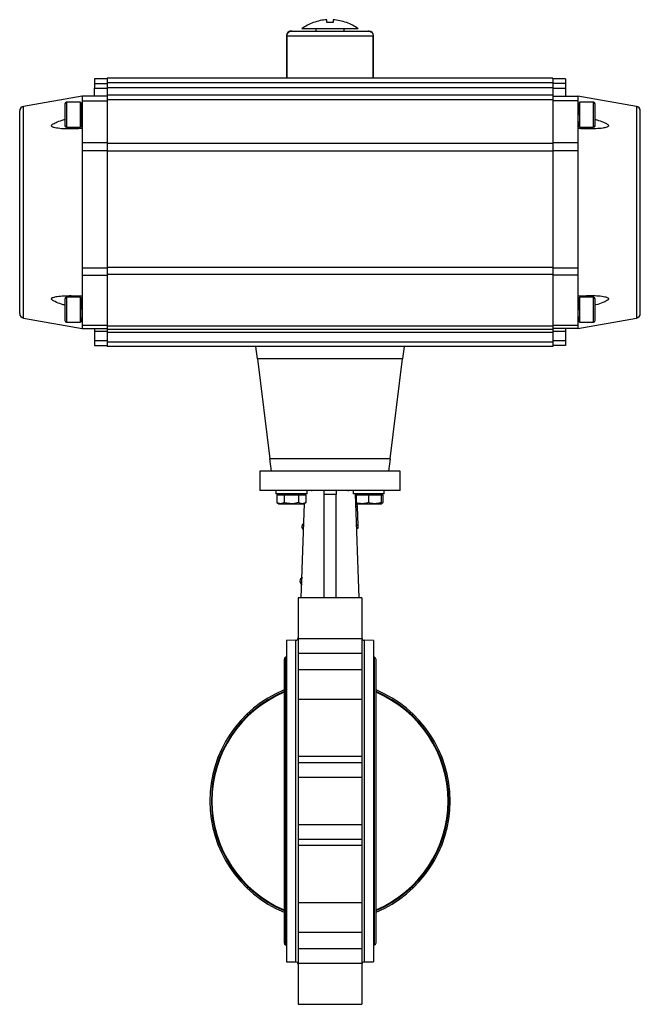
# Model space of a CAD drawing. Header units: millimetres. Extents: x 73 to 1962, y 27 to 1705.
# Tile 6 of 24: x 1131 to 1529, y 553 to 1184. Entities that reach past the tile are written whole.
import ezdxf

# ---------------------------------------------------------------- set-up
doc = ezdxf.new("R2010")
doc.units = ezdxf.units.MM

msp = doc.modelspace()

# ---------------------------------------------------------------- linework, layer by layer
at = {"color": 7, "linetype": 'Continuous', "lineweight": 25}
for p, q in [((1327.69, 1182.27), (1327.69, 1184.14)), ((1331.69, 1184.14), (1331.69, 1182.27)), ((1347.69, 1178.27), (1311.69, 1178.27)), ((1320.69, 1178.27), (1320.69, 1176.87)), ((1326.69, 1176.87), (1326.69, 1176.67)), ((1332.69, 1176.67), (1332.69, 1176.87)), ((1338.69, 1176.87), (1338.69, 1178.27)), ((1354.69, 1176.87), (1354.16, 1176.87)), ((1301.69, 1173.87), (1301.69, 1146.87)), ((1302.05, 1173.87), (1357.33, 1173.87)), ((1357.69, 1146.87), (1357.69, 1173.87)), ((1186.69, 1146.17), (1178.69, 1146.17)), ((1178.69, 1146.17), (1178.69, 1143.17)), ((1178.69, 1143.17), (1186.69, 1143.17)), ((1178.69, 1143.17), (1178.69, 1140.17)), ((1472.69, 1146.67), (1186.69, 1146.67)), ((1186.69, 1146.67), (1186.69, 1143.67)), ((1472.69, 1143.67), (1186.69, 1143.67)), ((1186.69, 1143.67), (1186.69, 1140.67)), ((1301.69, 1146.87), (1301.97, 1146.87)), ((1301.97, 1146.87), (1357.4, 1146.87)), ((1304.69, 1146.87), (1304.69, 1146.67)), ((1354.69, 1146.67), (1354.69, 1146.87)), ((1357.4, 1146.87), (1357.69, 1146.87)), ((1472.69, 1146.67), (1472.69, 1143.67)), ((1480.69, 1146.17), (1472.69, 1146.17)), ((1472.69, 1143.67), (1472.69, 1140.67)), ((1480.69, 1143.17), (1472.69, 1143.17)), ((1480.69, 1146.17), (1480.69, 1143.17)), ((1480.69, 1143.17), (1480.69, 1140.17)), ((1178.69, 1135.17), (1178.69, 1140.17)), ((1178.69, 1140.17), (1186.69, 1140.17)), ((1186.69, 1140.67), (1472.69, 1140.67)), ((1186.69, 1140.67), (1186.69, 1135.67)), ((1472.69, 1140.67), (1472.69, 1135.67)), ((1472.69, 1140.17), (1480.69, 1140.17)), ((1480.69, 1140.17), (1480.69, 1135.17)), ((1170.69, 1135.17), (1133.17, 1128.55)), ((1169.69, 1131.17), (1160.69, 1131.17)), ((1169.69, 1123.17), (1169.69, 1131.17)), ((1170.31, 1130.7), (1169.69, 1130.69)), ((1186.69, 1135.17), (1170.69, 1135.17)), ((1170.69, 1135.17), (1170.69, 1132.17)), ((1170.69, 1132.17), (1186.69, 1132.17)), ((1170.69, 1132.17), (1170.69, 1105.38)), ((1472.69, 1135.67), (1186.69, 1135.67)), ((1186.69, 1135.67), (1186.69, 1132.67)), ((1472.69, 1132.67), (1186.69, 1132.67)), ((1186.69, 1132.67), (1186.69, 1105.04)), ((1472.69, 1135.67), (1472.69, 1132.67)), ((1472.69, 1135.17), (1488.69, 1135.17)), ((1472.69, 1132.67), (1472.69, 1105.04)), ((1488.69, 1132.17), (1472.69, 1132.17)), ((1526.21, 1128.55), (1488.69, 1135.17)), ((1488.69, 1135.17), (1488.69, 1132.17)), ((1488.69, 1132.17), (1488.69, 1105.38)), ((1489.69, 1130.69), (1489.06, 1130.7)), ((1498.69, 1131.17), (1489.69, 1131.17)), ((1489.69, 1131.17), (1489.69, 1115.17)), ((1170.69, 1128.17), (1170.38, 1128.17)), ((1489.06, 1128.17), (1488.69, 1128.17)), ((1489.18, 1124.17), (1489.69, 1124.17)), ((1169.69, 1115.17), (1169.69, 1123.17)), ((1170.44, 1123.18), (1170.44, 1123.19)), ((1170.56, 1118.17), (1170.69, 1118.17)), ((1489.69, 1123.17), (1488.69, 1123.17)), ((1160.69, 1115.17), (1169.69, 1115.17)), ((1169.69, 1115.7), (1170.56, 1115.71)), ((1488.81, 1115.71), (1489.69, 1115.7)), ((1489.69, 1115.17), (1498.69, 1115.17)), ((1170.69, 1105.38), (1186.69, 1105.38)), ((1170.69, 1105.38), (1170.69, 1100.1)), ((1186.69, 1105.04), (1472.69, 1105.04)), ((1186.69, 1105.04), (1186.69, 1099.82)), ((1472.69, 1105.38), (1488.69, 1105.38)), ((1472.69, 1105.04), (1472.69, 1099.82)), ((1488.69, 1105.38), (1488.69, 1100.1)), ((1186.69, 1100.1), (1170.69, 1100.1)), ((1170.69, 1100.1), (1170.69, 1025.04)), ((1186.69, 1099.82), (1186.69, 1025.38)), ((1472.69, 1099.82), (1186.69, 1099.82)), ((1488.69, 1100.1), (1472.69, 1100.1)), ((1472.69, 1099.82), (1472.69, 1025.38)), ((1488.69, 1100.1), (1488.69, 1025.04)), ((1170.69, 1025.04), (1186.69, 1025.04)), ((1170.69, 1025.04), (1170.69, 1020.27)), ((1186.69, 1025.38), (1472.69, 1025.38)), ((1186.69, 1025.38), (1186.69, 1020.67)), ((1472.69, 1025.38), (1472.69, 1020.67)), ((1472.69, 1025.04), (1488.69, 1025.04)), ((1488.69, 1025.04), (1488.69, 1020.27)), ((1170.69, 1020.27), (1186.69, 1020.27)), ((1170.69, 1020.27), (1170.69, 988.17)), ((1472.69, 1020.67), (1186.69, 1020.67)), ((1186.69, 1020.67), (1186.69, 987.67)), ((1472.69, 1020.67), (1472.69, 987.67)), ((1488.69, 1020.27), (1472.69, 1020.27)), ((1488.69, 1020.27), (1488.69, 988.17)), ((1169.69, 1006.17), (1160.69, 1006.17)), ((1169.69, 998.17), (1169.69, 1006.17)), ((1170.31, 1005.7), (1169.69, 1005.69)), ((1489.69, 1005.69), (1489.06, 1005.7)), ((1498.69, 1006.17), (1489.69, 1006.17)), ((1489.69, 1006.17), (1489.69, 990.17)), ((1169.69, 990.17), (1169.69, 998.17)), ((1170.69, 1003.17), (1170.38, 1003.17)), ((1489.06, 1003.17), (1488.69, 1003.17)), ((1489.69, 998.17), (1488.69, 998.17)), ((1489.18, 999.17), (1489.69, 999.17)), ((1133.17, 992.79), (1170.69, 986.17)), ((1170.56, 993.17), (1170.69, 993.17)), ((1488.69, 986.17), (1526.21, 992.79)), ((1160.69, 990.17), (1169.69, 990.17)), ((1169.69, 990.7), (1170.56, 990.71)), ((1186.69, 988.17), (1170.69, 988.17)), ((1170.69, 988.17), (1170.69, 986.17)), ((1170.69, 986.17), (1186.69, 986.17)), ((1178.69, 986.17), (1178.69, 984.17)), ((1472.69, 987.67), (1186.69, 987.67)), ((1186.69, 987.67), (1186.69, 985.67)), ((1186.69, 985.67), (1472.69, 985.67)), ((1186.69, 985.67), (1186.69, 983.67)), ((1488.69, 988.17), (1472.69, 988.17)), ((1472.69, 987.67), (1472.69, 985.67)), ((1488.69, 986.17), (1472.69, 986.17)), ((1472.69, 985.67), (1472.69, 983.67)), ((1480.69, 986.17), (1480.69, 984.17)), ((1488.69, 988.17), (1488.69, 986.17)), ((1488.81, 990.71), (1489.69, 990.7)), ((1489.69, 990.17), (1498.69, 990.17)), ((1186.69, 984.17), (1178.69, 984.17)), ((1178.69, 984.17), (1178.69, 978.17)), ((1472.69, 983.67), (1186.69, 983.67)), ((1186.69, 983.67), (1186.69, 977.67)), ((1480.69, 984.17), (1472.69, 984.17)), ((1472.69, 983.67), (1472.69, 977.67)), ((1480.69, 984.17), (1480.69, 978.17)), ((1186.69, 978.17), (1178.69, 978.17)), ((1178.69, 978.17), (1178.69, 975.17)), ((1178.69, 975.17), (1186.69, 975.17)), ((1186.69, 977.67), (1472.69, 977.67)), ((1186.69, 977.67), (1186.69, 974.67)), ((1282.19, 974.67), (1186.69, 974.67)), ((1283.19, 966.67), (1282.19, 974.67)), ((1377.19, 974.67), (1282.19, 974.67)), ((1377.19, 974.67), (1376.19, 966.67)), ((1472.69, 974.67), (1377.19, 974.67)), ((1480.69, 978.17), (1472.69, 978.17)), ((1472.69, 977.67), (1472.69, 974.67)), ((1480.69, 975.17), (1472.69, 975.17)), ((1480.69, 978.17), (1480.69, 975.17)), ((1376.19, 966.67), (1283.19, 966.67)), ((1283.19, 966.67), (1291.19, 902.67)), ((1368.19, 902.67), (1376.19, 966.67)), ((1368.19, 902.67), (1291.19, 902.67)), ((1292.19, 894.67), (1291.19, 902.67)), ((1368.19, 902.67), (1367.19, 894.67)), ((1284.69, 894.67), (1284.69, 882.17)), ((1367.19, 894.67), (1292.19, 894.67)), ((1374.69, 882.17), (1374.69, 894.67)), ((1294.94, 882.17), (1294.94, 880.17)), ((1314.94, 880.17), (1294.94, 880.17)), ((1295.7, 879.57), (1295.7, 874.48)), ((1295.7, 879.57), (1298.01, 879.57)), ((1296.94, 880.17), (1296.94, 879.57)), ((1298.01, 879.57), (1300.32, 879.57)), ((1300.32, 879.57), (1300.32, 874.48)), ((1300.32, 879.57), (1304.94, 879.57)), ((1304.94, 879.57), (1309.56, 879.57)), ((1309.56, 879.57), (1309.56, 874.48)), ((1309.56, 879.57), (1311.87, 879.57)), ((1311.87, 879.57), (1314.18, 879.57)), ((1312.94, 879.57), (1312.94, 880.17)), ((1313.59, 879.57), (1313.62, 880.17)), ((1314.18, 879.57), (1314.18, 874.48)), ((1314.94, 880.17), (1314.94, 882.17)), ((1317.79, 882.17), (1317.79, 881.87)), ((1333.69, 879.62), (1325.69, 879.62)), ((1325.69, 879.62), (1325.69, 813.5)), ((1333.69, 813.5), (1333.69, 879.62)), ((1341.59, 881.87), (1341.59, 882.17)), ((1344.44, 882.17), (1344.44, 880.17)), ((1344.94, 880.17), (1344.44, 880.17)), ((1364.44, 880.17), (1344.94, 880.17)), ((1345.76, 880.17), (1348.18, 813.5)), ((1345.78, 879.57), (1346.44, 879.57)), ((1346.44, 877.95), (1345.84, 877.93)), ((1346.44, 880.17), (1346.44, 879.57)), ((1346.44, 879.57), (1346.44, 874.48)), ((1346.44, 879.57), (1350.44, 879.57)), ((1350.44, 879.57), (1354.44, 879.57)), ((1354.44, 879.57), (1354.44, 874.48)), ((1354.44, 879.57), (1358.44, 879.57)), ((1358.44, 879.57), (1362.44, 879.57)), ((1362.44, 879.57), (1362.44, 880.17)), ((1362.44, 879.57), (1363.67, 879.57)), ((1362.44, 879.57), (1362.44, 874.48)), ((1363.67, 879.57), (1363.67, 874.48)), ((1364.44, 880.17), (1364.44, 882.17)), ((1295.7, 874.48), (1296.94, 873.77)), ((1296.94, 873.77), (1298.01, 873.77)), ((1298.01, 873.77), (1304.94, 873.77)), ((1304.94, 873.77), (1311.87, 873.77)), ((1311.19, 813.5), (1313.39, 874.03)), ((1311.87, 873.77), (1312.94, 873.77)), ((1312.94, 873.77), (1314.18, 874.48)), ((1346.44, 875.95), (1345.92, 875.93)), ((1347.06, 872.09), (1346.06, 872.05)), ((1347.06, 871.84), (1346.07, 871.81)), ((1346.44, 873.77), (1350.44, 873.77)), ((1346.99, 873.77), (1347.06, 872.09)), ((1347.06, 872.09), (1347.06, 871.84)), ((1347.06, 871.84), (1347.49, 860.1)), ((1350.44, 873.77), (1358.44, 873.77)), ((1358.44, 873.77), (1362.44, 873.77)), ((1362.44, 873.77), (1363.67, 874.48)), ((1347.49, 860.1), (1346.49, 860.06)), ((1347.5, 859.85), (1346.5, 859.81)), ((1347.49, 860.1), (1347.5, 859.85)), ((1347.5, 859.85), (1347.56, 858.23)), ((1347.56, 858.23), (1346.56, 858.19)), ((1347.57, 857.98), (1346.57, 857.94)), ((1347.56, 858.23), (1347.57, 857.98)), ((1311.19, 813.5), (1309.19, 813.5)), ((1309.19, 813.5), (1309.19, 787.23)), ((1348.19, 813.5), (1311.19, 813.5)), ((1350.19, 813.5), (1348.19, 813.5)), ((1350.19, 813.5), (1350.19, 787.23)), ((1307.71, 786.28), (1301.69, 786.17)), ((1301.69, 786.17), (1301.69, 580.17)), ((1350.19, 787.23), (1309.19, 787.23)), ((1309.19, 787.23), (1309.19, 778)), ((1350.19, 787.23), (1350.19, 778)), ((1357.68, 786.17), (1351.66, 786.28)), ((1357.68, 786.17), (1357.68, 580.17)), ((1309.19, 778), (1350.19, 778)), ((1309.19, 778), (1309.19, 767.34)), ((1350.19, 778), (1350.19, 767.34)), ((1300.19, 774.02), (1300.19, 592.32)), ((1301.69, 775.37), (1301.19, 775.37)), ((1301.19, 775.37), (1301.19, 590.97)), ((1358.19, 775.37), (1357.68, 775.37)), ((1358.19, 590.97), (1358.19, 775.37)), ((1359.19, 592.32), (1359.19, 774.02)), ((1350.19, 767.34), (1309.19, 767.34)), ((1309.19, 767.34), (1309.19, 748.28)), ((1350.19, 767.34), (1350.19, 748.28)), ((1350.19, 748.28), (1309.19, 748.28)), ((1309.19, 748.28), (1309.19, 711.73)), ((1350.19, 748.28), (1350.19, 711.73)), ((1350.19, 711.73), (1309.19, 711.73)), ((1309.19, 711.73), (1309.19, 707.91)), ((1309.19, 707.91), (1350.19, 707.91)), ((1309.19, 707.91), (1309.19, 698.29)), ((1350.19, 711.73), (1350.19, 707.91)), ((1350.19, 707.91), (1350.19, 698.29)), ((1350.19, 698.29), (1309.19, 698.29)), ((1309.19, 698.29), (1309.19, 668.05)), ((1350.19, 698.29), (1350.19, 668.05)), ((1309.19, 668.05), (1350.19, 668.05)), ((1309.19, 668.05), (1309.19, 658.43)), ((1350.19, 668.05), (1350.19, 658.43)), ((1350.19, 658.43), (1309.19, 658.43)), ((1309.19, 658.43), (1309.19, 654.61)), ((1350.19, 658.43), (1350.19, 654.61)), ((1350.19, 654.61), (1309.19, 654.61)), ((1309.19, 654.61), (1309.19, 618.06)), ((1350.19, 654.61), (1350.19, 618.06)), ((1309.19, 618.06), (1350.19, 618.06)), ((1309.19, 618.06), (1309.19, 599)), ((1350.19, 618.06), (1350.19, 599)), ((1309.19, 599), (1350.19, 599)), ((1309.19, 599), (1309.19, 588.35)), ((1350.19, 599), (1350.19, 588.35)), ((1301.19, 590.97), (1301.69, 590.97)), ((1350.19, 588.35), (1309.19, 588.35)), ((1309.19, 588.35), (1309.19, 579.11)), ((1350.19, 588.35), (1350.19, 579.11)), ((1357.68, 590.97), (1358.19, 590.97)), ((1301.69, 580.17), (1307.71, 580.07)), ((1350.19, 579.11), (1309.19, 579.11)), ((1309.19, 579.11), (1309.19, 552.84)), ((1350.19, 579.11), (1350.19, 552.84)), ((1351.66, 580.07), (1357.68, 580.17)), ((1309.19, 552.84), (1350.19, 552.84))]:
    msp.add_line(p, q, dxfattribs=at)
at = {"color": 8, "linetype": 'Continuous', "lineweight": 25}
for p, q in [((1302.05, 1173.87), (1301.69, 1173.87)), ((1357.69, 1173.87), (1357.33, 1173.87)), ((1160.69, 1131.17), (1160.69, 1123.17)), ((1498.69, 1115.17), (1498.69, 1131.17)), ((1133.17, 992.79), (1133.17, 1128.55)), ((1526.21, 1128.55), (1526.21, 1060.28)), ((1160.69, 1123.17), (1160.69, 1115.17)), ((1526.21, 1060.28), (1526.21, 992.79)), ((1160.69, 1006.17), (1160.69, 998.17)), ((1498.69, 990.17), (1498.69, 1006.17)), ((1160.69, 998.17), (1160.69, 990.17)), ((1346.44, 877.7), (1345.85, 877.68)), ((1346.44, 876.2), (1345.91, 876.18)), ((1346.44, 875.7), (1345.92, 875.68)), ((1307.71, 580.07), (1307.71, 786.28)), ((1351.66, 786.28), (1351.66, 683.17)), ((1351.66, 683.17), (1351.66, 580.07))]:
    msp.add_line(p, q, dxfattribs=at)
at = {"color": 7, "linetype": 'Continuous', "lineweight": 25}
for centre, radius, start, end in [((1329.69, 1154.27), 30, 111.04082, 126.86501), ((1329.69, 1154.27), 30, 53.12682, 68.96316), ((1304.69, 1173.87), 3, 90, 180), ((1354.69, 1173.87), 3, 0, 90), ((1160.69, 1130.17), 1, 90, 180), ((1498.69, 1130.17), 1, 0, 90), ((1133.69, 1125.6), 3, 100, 180), ((1525.69, 1125.6), 3, 0, 80), ((1160.69, 1116.17), 1, 180, 270), ((1498.69, 1116.17), 1, 270, 0), ((1160.69, 1005.17), 1, 90, 180), ((1498.69, 1005.17), 1, 0, 90), ((1133.69, 995.74), 3, 180, 260), ((1160.69, 991.17), 1, 180, 270), ((1498.69, 991.17), 1, 270, 0), ((1525.69, 995.74), 3, 280, 0), ((1314.05, 859.1), 2.4, 118.42515, 177.32421), ((1314.05, 859.15), 2.4, 178.51368, 237.24202), ((1312.78, 824.13), 2.4, 109.93993, 177.32421), ((1312.78, 824.18), 2.4, 178.51368, 245.89796), ((1307.69, 787.78), 1.5, 271, 0), ((1351.69, 787.78), 1.5, 180, 269), ((1301.6, 774.02), 1.41, 106.94229, 180), ((1357.78, 774.02), 1.41, 0, 73.05771), ((1329.69, 683.17), 77.1, 112.49606, 247.50394), ((1329.69, 683.17), 76.1, 112.80822, 247.19178), ((1329.69, 683.17), 75.7, 112.93545, 247.06455), ((1329.69, 683.17), 77.1, 292.49606, 67.50394), ((1329.69, 683.17), 76.1, 292.80822, 67.19178), ((1329.69, 683.17), 75.7, 292.93545, 67.06455), ((1301.6, 592.32), 1.41, 180, 253.05771), ((1357.78, 592.32), 1.41, 286.94229, 0), ((1307.69, 578.57), 1.5, 0, 89), ((1351.69, 578.57), 1.5, 91, 180)]:
    msp.add_arc(centre, radius, start, end, dxfattribs=at)
for major_axis, start_param, end_param in [((-4.86, 1604.12), 1.235364, 1.253135), ((-4.86, 1604.12), 1.235364, 1.253135), ((4.86, 1604.12), 5.03005, 5.047821)]:
    msp.add_ellipse((1329.69, 645.91), major_axis=major_axis, ratio=0.01719, start_param=start_param, end_param=end_param, dxfattribs=at)
for points, knots in [([(1319.11, 1182.27), (1318.98, 1182.27), (1318.86, 1182.27), (1318.92, 1182.27), (1318.92, 1182.27)], [0, 0, 0, 0, 0.999724, 1, 1, 1, 1]), ([(1327.69, 1184.14), (1326.24, 1183.99), (1323.31, 1183.68), (1320.52, 1182.74), (1319.11, 1182.27)], [0, 0, 0, 0, 0.49456, 1, 1, 1, 1]), ([(1331.69, 1182.27), (1331.03, 1182.27), (1329.7, 1182.27), (1328.37, 1182.27), (1327.69, 1182.27)], [0, 0, 0, 0, 0.491229, 1, 1, 1, 1]), ([(1340.27, 1182.27), (1338.89, 1182.73), (1336.1, 1183.67), (1333.17, 1183.98), (1331.69, 1184.14)], [0, 0, 0, 0, 0.49456, 1, 1, 1, 1]), ([(1340.46, 1182.27), (1340.46, 1182.27), (1340.52, 1182.27), (1340.4, 1182.27), (1340.27, 1182.27)], [0, 0, 0, 0, 0.002985, 1, 1, 1, 1]), ([(1302.05, 1173.87), (1302.08, 1174.19), (1302.15, 1174.84), (1302.65, 1175.71), (1303.39, 1176.38), (1304.28, 1176.8), (1304.92, 1176.85), (1305.21, 1176.87)], [0, 0, 0, 0, 0.199105, 0.398026, 0.601999, 0.81731, 1, 1, 1, 1]), ([(1305.21, 1176.87), (1304.84, 1176.83), (1304.08, 1176.76), (1303.09, 1176.18), (1302.39, 1175.34), (1302.08, 1174.52), (1302.06, 1174.02), (1302.05, 1173.87)], [0, 0, 0, 0, 0.234842, 0.470016, 0.695402, 0.906562, 1, 1, 1, 1]), ([(1305.21, 1176.87), (1305.55, 1176.87), (1306.24, 1176.87), (1308.12, 1176.87), (1310.66, 1176.87), (1313.83, 1176.87), (1317.5, 1176.87), (1321.48, 1176.87), (1325.58, 1176.87), (1329.69, 1176.87), (1333.8, 1176.87), (1337.9, 1176.87), (1341.88, 1176.87), (1345.54, 1176.87), (1348.72, 1176.87), (1351.25, 1176.87), (1353.14, 1176.87), (1353.83, 1176.87), (1354.16, 1176.87)], [0, 0, 0, 0, 0.059299, 0.121259, 0.185129, 0.25, 0.314871, 0.378741, 0.440701, 0.5, 0.559299, 0.621259, 0.685129, 0.75, 0.814871, 0.878741, 0.940701, 1, 1, 1, 1]), ([(1354.16, 1176.87), (1354.54, 1176.83), (1355.29, 1176.76), (1356.28, 1176.18), (1356.99, 1175.34), (1357.29, 1174.52), (1357.32, 1174.02), (1357.33, 1173.87)], [0, 0, 0, 0, 0.234842, 0.470016, 0.695402, 0.906562, 1, 1, 1, 1]), ([(1354.16, 1176.87), (1354.54, 1176.83), (1355.29, 1176.76), (1356.28, 1176.18), (1356.99, 1175.34), (1357.29, 1174.52), (1357.32, 1174.02), (1357.33, 1173.87)], [0, 0, 0, 0, 0.2348416, 0.4700164, 0.6954024, 0.9065623, 1, 1, 1, 1]), ([(1159.69, 1130.17), (1159.69, 1130.08), (1159.69, 1129.93), (1159.69, 1129.06), (1159.69, 1128.16), (1159.69, 1127.04), (1159.69, 1125.41), (1159.69, 1124.05), (1159.69, 1123.17)], [0, 0, 0, 0, 0.239457, 0.368361, 0.5, 0.631639, 0.760543, 1, 1, 1, 1]), ([(1170.56, 1115.81), (1170.56, 1115.78), (1170.55, 1115.68), (1170.53, 1116.39), (1170.5, 1117.85), (1170.47, 1119.97), (1170.45, 1122.44), (1170.42, 1125), (1170.39, 1127.36), (1170.37, 1129.23), (1170.34, 1130.47), (1170.32, 1130.61), (1170.31, 1130.68)], [0, 0, 0, 0, 0.038337, 0.145719, 0.253119, 0.360517, 0.467899, 0.575256, 0.682597, 0.789942, 0.897317, 1, 1, 1, 1]), ([(1489.06, 1130.68), (1489.06, 1130.69), (1489.07, 1130.83), (1489.09, 1130.31), (1489.12, 1129.11), (1489.14, 1127.15), (1489.16, 1125.38), (1489.18, 1124.36), (1489.18, 1124.17)], [0, 0, 0, 0, 0.010327, 0.244451, 0.478658, 0.712884, 0.947061, 1, 1, 1, 1]), ([(1499.69, 1123.17), (1499.69, 1124.05), (1499.69, 1125.41), (1499.69, 1127.04), (1499.69, 1128.16), (1499.69, 1129.06), (1499.69, 1129.93), (1499.69, 1130.08), (1499.69, 1130.17)], [0, 0, 0, 0, 0.239457, 0.368361, 0.5, 0.631639, 0.760543, 1, 1, 1, 1]), ([(1130.69, 1060.67), (1130.69, 1062.65), (1130.69, 1066.61), (1130.69, 1072.62), (1130.69, 1078.64), (1130.69, 1084.67), (1130.69, 1090.57), (1130.69, 1096.28), (1130.69, 1101.68), (1130.69, 1106.66), (1130.69, 1111.16), (1130.69, 1115.1), (1130.69, 1118.43), (1130.69, 1121.4), (1130.69, 1123.76), (1130.69, 1125.32), (1130.69, 1125.51), (1130.69, 1125.6)], [0, 0, 0, 0, 0.058254, 0.116505, 0.178252, 0.240005, 0.303824, 0.368651, 0.434168, 0.500035, 0.565901, 0.631418, 0.696245, 0.760064, 0.842341, 0.922373, 1, 1, 1, 1]), ([(1489.06, 1128.15), (1489.06, 1128.15), (1489.07, 1128.25), (1489.09, 1127.89), (1489.12, 1127.09), (1489.15, 1125.77), (1489.16, 1124.7), (1489.17, 1124.17)], [0, 0, 0, 0, 0.018961, 0.259493, 0.510594, 0.756695, 1, 1, 1, 1]), ([(1528.69, 1060.67), (1528.69, 1062.65), (1528.69, 1066.61), (1528.69, 1072.62), (1528.69, 1078.64), (1528.69, 1084.67), (1528.69, 1090.57), (1528.69, 1096.28), (1528.69, 1101.68), (1528.69, 1106.66), (1528.69, 1111.16), (1528.69, 1115.1), (1528.69, 1118.43), (1528.69, 1121.4), (1528.69, 1123.76), (1528.69, 1125.32), (1528.69, 1125.51), (1528.69, 1125.6)], [0, 0, 0, 0, 0.058254, 0.116505, 0.178252, 0.240005, 0.303824, 0.368651, 0.434168, 0.500035, 0.565901, 0.631418, 0.696245, 0.760064, 0.842341, 0.922373, 1, 1, 1, 1]), ([(1170.69, 1114.33), (1169.2, 1114.26), (1166.22, 1114.14), (1161.77, 1114.03), (1157.42, 1114.19), (1154.29, 1114.61), (1152.35, 1115.08), (1151.61, 1115.39), (1151.19, 1115.74), (1151.03, 1116.06), (1151.09, 1116.41), (1151.41, 1116.86), (1152.18, 1117.42), (1153.35, 1118.03), (1155.7, 1118.96), (1157.82, 1119.71), (1159.5, 1120.15), (1159.69, 1120.2)], [0, 0, 0, 0, 0.141945, 0.284493, 0.425807, 0.566059, 0.601761, 0.637169, 0.656908, 0.672817, 0.688797, 0.707645, 0.739607, 0.788308, 0.83725, 0.981543, 1, 1, 1, 1]), ([(1159.69, 1123.17), (1159.69, 1122.29), (1159.69, 1120.93), (1159.69, 1119.31), (1159.69, 1118.18), (1159.69, 1117.28), (1159.69, 1116.41), (1159.69, 1116.26), (1159.69, 1116.17)], [0, 0, 0, 0, 0.239457, 0.368361, 0.5, 0.631639, 0.760543, 1, 1, 1, 1]), ([(1499.69, 1120.25), (1500.44, 1120.04), (1502.64, 1119.43), (1505.08, 1118.46), (1507.02, 1117.52), (1507.76, 1117.03), (1508.19, 1116.58), (1508.34, 1116.22), (1508.29, 1115.88), (1507.96, 1115.51), (1507.2, 1115.14), (1506.03, 1114.82), (1503.68, 1114.45), (1500.27, 1114.17), (1495.78, 1114.12), (1491.91, 1114.21), (1489.54, 1114.3), (1488.69, 1114.33)], [0, 0, 0, 0, 0.073359, 0.213572, 0.249264, 0.284662, 0.304395, 0.3203, 0.336275, 0.355118, 0.387071, 0.435759, 0.484687, 0.628939, 0.773807, 0.918691, 1, 1, 1, 1]), ([(1488.7, 1121.91), (1488.71, 1121.5), (1488.72, 1120.25), (1488.74, 1118.4), (1488.77, 1116.73), (1488.79, 1115.79), (1488.81, 1115.8), (1488.81, 1115.81)], [0, 0, 0, 0, 0.119278, 0.361084, 0.602826, 0.84456, 1, 1, 1, 1]), ([(1499.69, 1116.17), (1499.69, 1116.26), (1499.69, 1116.41), (1499.69, 1117.28), (1499.69, 1118.18), (1499.69, 1119.31), (1499.69, 1120.93), (1499.69, 1122.29), (1499.69, 1123.17)], [0, 0, 0, 0, 0.239457, 0.368361, 0.5, 0.631639, 0.760543, 1, 1, 1, 1]), ([(1130.69, 995.74), (1130.69, 995.79), (1130.69, 995.9), (1130.69, 996.76), (1130.69, 998.17), (1130.69, 1000.23), (1130.69, 1002.91), (1130.69, 1006.24), (1130.69, 1010.18), (1130.69, 1014.68), (1130.69, 1019.66), (1130.69, 1025.06), (1130.69, 1030.77), (1130.69, 1037.3), (1130.69, 1044.63), (1130.69, 1052.67), (1130.69, 1058.03), (1130.69, 1060.67)], [0, 0, 0, 0, 0.0582499, 0.116505, 0.1782523, 0.2400047, 0.303824, 0.368651, 0.4341676, 0.5000345, 0.5659015, 0.6314181, 0.6962451, 0.7600644, 0.8423412, 0.9223719, 1, 1, 1, 1]), ([(1528.69, 995.74), (1528.69, 995.79), (1528.69, 995.9), (1528.69, 996.76), (1528.69, 998.17), (1528.69, 1000.23), (1528.69, 1002.91), (1528.69, 1006.24), (1528.69, 1010.18), (1528.69, 1014.68), (1528.69, 1019.66), (1528.69, 1025.06), (1528.69, 1030.77), (1528.69, 1037.3), (1528.69, 1044.63), (1528.69, 1052.67), (1528.69, 1058.03), (1528.69, 1060.67)], [0, 0, 0, 0, 0.0582499, 0.116505, 0.1782523, 0.2400047, 0.303824, 0.368651, 0.4341676, 0.5000345, 0.5659015, 0.6314181, 0.6962451, 0.7600644, 0.8423412, 0.9223719, 1, 1, 1, 1]), ([(1159.69, 1001.09), (1158.93, 1001.3), (1156.74, 1001.91), (1154.29, 1002.88), (1152.35, 1003.82), (1151.61, 1004.31), (1151.19, 1004.76), (1151.03, 1005.12), (1151.09, 1005.46), (1151.41, 1005.83), (1152.18, 1006.2), (1153.35, 1006.52), (1155.69, 1006.89), (1159.1, 1007.17), (1163.6, 1007.22), (1167.47, 1007.13), (1169.84, 1007.04), (1170.69, 1007.01)], [0, 0, 0, 0, 0.073359, 0.213572, 0.249264, 0.284662, 0.304395, 0.3203, 0.336275, 0.355118, 0.387071, 0.435759, 0.484687, 0.628939, 0.773807, 0.918691, 1, 1, 1, 1]), ([(1159.69, 1005.17), (1159.69, 1005.08), (1159.69, 1004.93), (1159.69, 1004.06), (1159.69, 1003.16), (1159.69, 1002.04), (1159.69, 1000.41), (1159.69, 999.05), (1159.69, 998.17)], [0, 0, 0, 0, 0.239457, 0.368361, 0.5, 0.631639, 0.760543, 1, 1, 1, 1]), ([(1170.31, 1005.62), (1170.32, 1005.61), (1170.34, 1005.58), (1170.36, 1004.56), (1170.39, 1002.84), (1170.41, 1000.56), (1170.44, 998.02), (1170.47, 995.5), (1170.49, 993.28), (1170.52, 991.66), (1170.54, 990.77), (1170.56, 990.8), (1170.56, 990.81)], [0, 0, 0, 0, 0.07818, 0.185652, 0.293074, 0.400445, 0.507778, 0.615101, 0.722434, 0.829792, 0.93717, 1, 1, 1, 1]), ([(1488.69, 1007.01), (1490.18, 1007.08), (1493.16, 1007.2), (1497.6, 1007.31), (1501.96, 1007.15), (1505.08, 1006.73), (1507.02, 1006.26), (1507.76, 1005.95), (1508.19, 1005.6), (1508.34, 1005.28), (1508.29, 1004.93), (1507.96, 1004.48), (1507.2, 1003.92), (1506.03, 1003.31), (1503.68, 1002.38), (1501.56, 1001.63), (1499.88, 1001.19), (1499.69, 1001.14)], [0, 0, 0, 0, 0.141945, 0.284493, 0.425807, 0.566059, 0.601761, 0.637169, 0.656908, 0.672817, 0.688797, 0.707645, 0.739607, 0.788308, 0.83725, 0.981543, 1, 1, 1, 1]), ([(1489.06, 1005.68), (1489.06, 1005.69), (1489.07, 1005.83), (1489.09, 1005.31), (1489.12, 1004.11), (1489.14, 1002.15), (1489.16, 1000.38), (1489.18, 999.36), (1489.18, 999.17)], [0, 0, 0, 0, 0.010327, 0.244451, 0.478658, 0.712884, 0.947061, 1, 1, 1, 1]), ([(1499.69, 998.17), (1499.69, 999.05), (1499.69, 1000.41), (1499.69, 1002.04), (1499.69, 1003.16), (1499.69, 1004.06), (1499.69, 1004.93), (1499.69, 1005.08), (1499.69, 1005.17)], [0, 0, 0, 0, 0.239457, 0.368361, 0.5, 0.631639, 0.760543, 1, 1, 1, 1]), ([(1159.69, 998.17), (1159.69, 997.29), (1159.69, 995.93), (1159.69, 994.31), (1159.69, 993.18), (1159.69, 992.28), (1159.69, 991.41), (1159.69, 991.26), (1159.69, 991.17)], [0, 0, 0, 0, 0.239457, 0.368361, 0.5, 0.631639, 0.760543, 1, 1, 1, 1]), ([(1489.06, 1003.15), (1489.06, 1003.15), (1489.07, 1003.25), (1489.09, 1002.89), (1489.12, 1002.09), (1489.15, 1000.77), (1489.16, 999.7), (1489.17, 999.17)], [0, 0, 0, 0, 0.018961, 0.259493, 0.510594, 0.756695, 1, 1, 1, 1]), ([(1499.69, 991.17), (1499.69, 991.26), (1499.69, 991.41), (1499.69, 992.28), (1499.69, 993.18), (1499.69, 994.31), (1499.69, 995.93), (1499.69, 997.29), (1499.69, 998.17)], [0, 0, 0, 0, 0.239457, 0.368361, 0.5, 0.631639, 0.760543, 1, 1, 1, 1]), ([(1170.57, 990.78), (1170.58, 990.99), (1170.6, 991.41), (1170.62, 992.4), (1170.63, 993.13), (1170.63, 993.17)], [0, 0, 0, 0, 0.487728, 0.97535, 1, 1, 1, 1]), ([(1488.7, 996.91), (1488.71, 996.5), (1488.72, 995.25), (1488.74, 993.4), (1488.77, 991.73), (1488.79, 990.79), (1488.81, 990.8), (1488.81, 990.81)], [0, 0, 0, 0, 0.119278, 0.361084, 0.602826, 0.84456, 1, 1, 1, 1]), ([(1292.01, 894.67), (1291.57, 894.67), (1290.01, 894.67), (1288.02, 894.67), (1286.1, 894.67), (1284.91, 894.67), (1284.76, 894.67), (1284.69, 894.67)], [0, 0, 0, 0, 0.090152, 0.317614, 0.545076, 0.772538, 1, 1, 1, 1]), ([(1374.69, 894.67), (1374.61, 894.67), (1374.46, 894.67), (1373.28, 894.67), (1371.36, 894.67), (1369.37, 894.67), (1367.81, 894.67), (1367.36, 894.67)], [0, 0, 0, 0, 0.227462, 0.454924, 0.682386, 0.909848, 1, 1, 1, 1]), ([(1298.01, 873.77), (1297.96, 873.77), (1297.54, 873.78), (1296.76, 873.93), (1296.06, 874.3), (1295.7, 874.48)], [0, 0, 0, 0, 0.070086, 0.530782, 1, 1, 1, 1]), ([(1300.32, 874.48), (1299.95, 874.28), (1299.19, 873.88), (1298.41, 873.81), (1298.01, 873.77)], [0, 0, 0, 0, 0.495458, 1, 1, 1, 1]), ([(1304.94, 873.77), (1303.67, 873.87), (1302.11, 873.98), (1300.6, 874.4), (1300.32, 874.48)], [0, 0, 0, 0, 0.811304, 1, 1, 1, 1]), ([(1309.56, 874.48), (1308.36, 874.19), (1306.84, 873.81), (1305.27, 873.78), (1304.94, 873.77)], [0, 0, 0, 0, 0.785622, 1, 1, 1, 1]), ([(1311.87, 873.77), (1311.81, 873.77), (1311.4, 873.78), (1310.62, 873.93), (1309.91, 874.3), (1309.56, 874.48)], [0, 0, 0, 0, 0.070086, 0.530782, 1, 1, 1, 1]), ([(1314.18, 874.48), (1313.8, 874.28), (1313.05, 873.88), (1312.26, 873.81), (1311.87, 873.77)], [0, 0, 0, 0, 0.495458, 1, 1, 1, 1]), ([(1350.44, 873.77), (1350.34, 873.77), (1349.62, 873.78), (1348.27, 873.93), (1347.05, 874.3), (1346.44, 874.48)], [0, 0, 0, 0, 0.0700858, 0.5307822, 1, 1, 1, 1]), ([(1346.44, 874.48), (1346.44, 874.4), (1346.44, 873.98), (1346.44, 873.87), (1346.44, 873.77)], [0, 0, 0, 0, 0.188696, 1, 1, 1, 1]), ([(1354.44, 874.48), (1353.79, 874.28), (1352.48, 873.88), (1351.12, 873.81), (1350.44, 873.77)], [0, 0, 0, 0, 0.495458, 1, 1, 1, 1]), ([(1358.44, 873.77), (1358.34, 873.77), (1357.62, 873.78), (1356.27, 873.93), (1355.05, 874.3), (1354.44, 874.48)], [0, 0, 0, 0, 0.070086, 0.530782, 1, 1, 1, 1]), ([(1362.44, 874.48), (1361.79, 874.28), (1360.48, 873.88), (1359.12, 873.81), (1358.44, 873.77)], [0, 0, 0, 0, 0.495458, 1, 1, 1, 1]), ([(1363.67, 874.48), (1363.3, 874.26), (1362.89, 874.02), (1362.47, 873.95), (1362.44, 873.95)], [0, 0, 0, 0, 0.915938, 1, 1, 1, 1]), ([(1362.44, 873.77), (1362.44, 873.87), (1362.44, 873.98), (1362.44, 874.4), (1362.44, 874.48)], [0, 0, 0, 0, 0.811304, 1, 1, 1, 1])]:
    msp.add_open_spline(points, degree=3, knots=knots, dxfattribs=at)
for points in [[(1329.69, 882.17), (1327.73, 882.17), (1323.8, 882.17), (1318.01, 882.17), (1312.42, 882.17), (1307.12, 882.17), (1302.22, 882.17), (1297.78, 882.17), (1293.89, 882.17), (1290.61, 882.17), (1287.99, 882.17), (1286.11, 882.17), (1284.91, 882.17), (1284.76, 882.17), (1284.69, 882.17)], [(1325.69, 882.17), (1325.69, 882.13), (1325.69, 882.05), (1325.69, 881.46), (1325.69, 880.62), (1325.69, 879.96), (1325.69, 879.62)], [(1374.69, 882.17), (1374.61, 882.17), (1374.47, 882.17), (1373.27, 882.17), (1371.38, 882.17), (1368.77, 882.17), (1365.49, 882.17), (1361.6, 882.17), (1357.16, 882.17), (1352.25, 882.17), (1346.96, 882.17), (1341.37, 882.17), (1335.58, 882.17), (1331.65, 882.17), (1329.69, 882.17)], [(1333.69, 882.17), (1333.69, 882.13), (1333.69, 882.05), (1333.69, 881.46), (1333.69, 880.62), (1333.69, 879.96), (1333.69, 879.62)]]:
    msp.add_open_spline(points, degree=3, dxfattribs=at)

doc.saveas('drawing.dxf')
